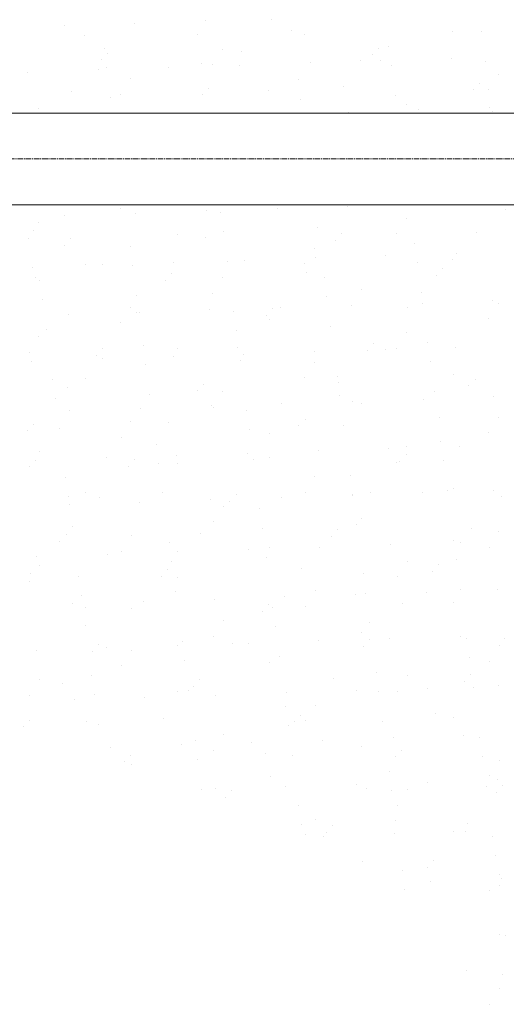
# Model space of a CAD drawing. Header units: centimetres. Extents: x 88729 to 133553, y -16225 to 14174.
# Tile 48 of 106: x 93556 to 93688, y -13804 to -13535. Entities that reach past the tile are written whole.
import ezdxf
from ezdxf.enums import TextEntityAlignment as Align

# ---------------------------------------------------------------- set-up
doc = ezdxf.new("R2010")
doc.units = ezdxf.units.CM
doc.linetypes.add('CENTER2', pattern=[1.125, 0.75, -0.125, 0.125, -0.125])
for name, color, linetype in [('A-OS', 252, 'CENTER2'), ('A-SCIANY', 252, 'Continuous'), ('E_PODKLAD', 7, 'Continuous'), ('mat', 252, 'Continuous'), ('R-MET-IWE', 252, 'Continuous')]:
    doc.layers.add(name, color=color, linetype=linetype)
doc.styles.get("Standard").update_dxf_attribs({"font": 'txt.shx'})

# ---------------------------------------------------------------- blocks, each defined once
blk = doc.blocks.new('A$Ce817dbbb')
at = {"layer": 'A-OS', "color": 252, "lineweight": 9, "ltscale": 2}
blk.add_line((-2558.23, -24038.77), (3298.95, -24038.77), dxfattribs=at)
at = {"layer": 'A-SCIANY', "color": 252, "lineweight": 9, "ltscale": 3}
for p, q in [((1784.1, -24026.27), (2469.1, -24026.27)), ((1966.6, -24051.27), (2444.1, -24051.27))]:
    blk.add_line(p, q, dxfattribs=at)
at = {"layer": 'mat', "color": 252, "lineweight": 9}
for p, q in [((2204.55, -24001.14), (2204.55, -24001.14)), ((2222.42, -24000.83), (2222.42, -24000.83)), ((2166.02, -24002.4), (2166.02, -24002.4)), ((2185.29, -24001.77), (2185.29, -24001.77)), ((2228.06, -24003.66), (2228.06, -24003.66)), ((2171.64, -24005.17), (2171.64, -24005.17)), ((2202.32, -24004.75), (2202.32, -24004.75)), ((2231.45, -24004.97), (2231.45, -24004.97)), ((2271.86, -24004), (2271.86, -24004)), ((2279.89, -24004.01), (2279.89, -24004.01)), ((2176.95, -24008.77), (2176.95, -24008.77)), ((2209.1, -24008.83), (2209.1, -24008.83)), ((2251.67, -24008.56), (2251.67, -24008.56)), ((2254.53, -24008.03), (2254.53, -24008.03)), ((2176.08, -24011.76), (2176.08, -24011.76)), ((2177.77, -24009.92), (2177.77, -24009.92)), ((2214.45, -24009.53), (2214.45, -24009.53)), ((2249.98, -24010.4), (2249.98, -24010.4)), ((2252.34, -24011.94), (2252.34, -24011.94)), ((2271.61, -24011.31), (2271.61, -24011.31)), ((2175.27, -24014.46), (2175.27, -24014.46)), ((2177.64, -24013.97), (2177.64, -24013.97)), ((2194.54, -24013.83), (2194.54, -24013.83)), ((2203.39, -24012.88), (2203.39, -24012.88)), ((2206.41, -24013.05), (2206.41, -24013.05)), ((2213.81, -24013.2), (2213.81, -24013.2)), ((2233.07, -24012.57), (2233.07, -24012.57)), ((2246.82, -24012.08), (2246.82, -24012.08)), ((2255.21, -24013.23), (2255.21, -24013.23)), ((2280.96, -24012.14), (2280.96, -24012.14)), ((2156, -24015.09), (2156, -24015.09)), ((2184.06, -24016.91), (2184.06, -24016.91)), ((2229.85, -24017.25), (2229.85, -24017.25)), ((2284.28, -24015.75), (2284.28, -24015.75)), ((2205.33, -24019.49), (2205.33, -24019.49)), ((2242.01, -24019.1), (2242.01, -24019.1)), ((2277.54, -24019.96), (2277.54, -24019.96)), ((2279.23, -24018.12), (2279.23, -24018.12)), ((2281.59, -24019.96), (2281.59, -24019.96)), ((2168.11, -24020.46), (2168.11, -24020.46)), ((2178.71, -24022.1), (2178.71, -24022.1)), ((2181.37, -24021.13), (2181.37, -24021.13)), ((2203.64, -24021.33), (2203.64, -24021.33)), ((2221.78, -24020.15), (2221.78, -24020.15)), ((2230.54, -24022.45), (2230.54, -24022.45)), ((2256.29, -24021.36), (2256.29, -24021.36)), ((2159.02, -24024.99), (2159.02, -24024.99)), ((2259.24, -24023.82), (2259.24, -24023.82)), ((2281.96, -24024.8), (2281.96, -24024.8)), ((2243.42, -24026.06), (2243.42, -24026.06)), ((2262.69, -24025.43), (2262.69, -24025.43)), ((2282.75, -24025.72), (2282.75, -24025.72)), ((2212.42, -24051.39), (2212.42, -24051.39)), ((2221.84, -24051.3), (2221.84, -24051.3)), ((2243.3, -24051.64), (2243.3, -24051.64)), ((2166.23, -24054.16), (2166.23, -24054.16)), ((2181.43, -24052.27), (2181.43, -24052.27)), ((2185.5, -24053.53), (2185.5, -24053.53)), ((2204.76, -24052.9), (2204.76, -24052.9)), ((2208.72, -24053.38), (2208.72, -24053.38)), ((2224.03, -24052.27), (2224.03, -24052.27)), ((2286.29, -24052.64), (2286.29, -24052.64)), ((2159.07, -24056.13), (2159.07, -24056.13)), ((2235.15, -24057.5), (2235.15, -24057.5)), ((2259.29, -24054.96), (2259.29, -24054.96)), ((2157.57, -24058.24), (2157.57, -24058.24)), ((2196.8, -24059.37), (2196.8, -24059.37)), ((2204.45, -24060.09), (2204.45, -24060.09)), ((2209.4, -24058.59), (2209.4, -24058.59)), ((2241.67, -24059.11), (2241.67, -24059.11)), ((2256.61, -24059.18), (2256.61, -24059.18)), ((2278.34, -24058.72), (2278.34, -24058.72)), ((2156.39, -24060.34), (2156.39, -24060.34)), ((2166.08, -24062.32), (2166.08, -24062.32)), ((2167.77, -24060.48), (2167.77, -24060.48)), ((2184.04, -24062.6), (2184.04, -24062.6)), ((2239.98, -24060.96), (2239.98, -24060.96)), ((2261.62, -24061.86), (2261.62, -24061.86)), ((2234.25, -24063.04), (2234.25, -24063.04)), ((2253.65, -24065.12), (2253.65, -24065.12)), ((2272.92, -24064.49), (2272.92, -24064.49)), ((2157.31, -24068.27), (2157.31, -24068.27)), ((2171.76, -24067.45), (2171.76, -24067.45)), ((2176.58, -24067.64), (2176.58, -24067.64)), ((2184.73, -24067.81), (2184.73, -24067.81)), ((2195.85, -24067.01), (2195.85, -24067.01)), ((2210.47, -24066.72), (2210.47, -24066.72)), ((2215.11, -24066.38), (2215.11, -24066.38)), ((2231.57, -24067.26), (2231.57, -24067.26)), ((2234.38, -24065.75), (2234.38, -24065.75)), ((2262.3, -24067.07), (2262.3, -24067.07)), ((2271.98, -24066.28), (2271.98, -24066.28)), ((2195.33, -24070.04), (2195.33, -24070.04)), ((2232.01, -24069.66), (2232.01, -24069.66)), ((2267.54, -24070.52), (2267.54, -24070.52)), ((2269.22, -24068.68), (2269.22, -24068.68)), ((2158.11, -24071.02), (2158.11, -24071.02)), ((2159.36, -24071.82), (2159.36, -24071.82)), ((2193.64, -24071.89), (2193.64, -24071.89)), ((2209.21, -24071.12), (2209.21, -24071.12)), ((2236.94, -24071.08), (2236.94, -24071.08)), ((2185.8, -24075.94), (2185.8, -24075.94)), ((2206.52, -24075.33), (2206.52, -24075.33)), ((2237.62, -24076.29), (2237.62, -24076.29)), ((2246.93, -24074.36), (2246.93, -24074.36)), ((2263.37, -24075.2), (2263.37, -24075.2)), ((2160.05, -24077.03), (2160.05, -24077.03)), ((2244.27, -24078.65), (2244.27, -24078.65)), ((2263.54, -24078.02), (2263.54, -24078.02)), ((2282.81, -24077.39), (2282.81, -24077.39)), ((2284.39, -24078.03), (2284.39, -24078.03)), ((2167.2, -24081.17), (2167.2, -24081.17)), ((2184.17, -24079.19), (2184.17, -24079.19)), ((2185.67, -24080.59), (2185.67, -24080.59)), ((2186.47, -24080.54), (2186.47, -24080.54)), ((2205.74, -24079.91), (2205.74, -24079.91)), ((2212.26, -24080.3), (2212.26, -24080.3)), ((2221.2, -24081.45), (2221.2, -24081.45)), ((2222.88, -24079.61), (2222.88, -24079.61)), ((2225.01, -24079.28), (2225.01, -24079.28)), ((2259.56, -24079.22), (2259.56, -24079.22)), ((2181.48, -24083.41), (2181.48, -24083.41)), ((2221.89, -24082.44), (2221.89, -24082.44)), ((2238.69, -24084.42), (2238.69, -24084.42)), ((2281.7, -24082.25), (2281.7, -24082.25)), ((2161.12, -24085.16), (2161.12, -24085.16)), ((2212.95, -24085.51), (2212.95, -24085.51)), ((2259.35, -24086.1), (2259.35, -24086.1)), ((2159.13, -24087.27), (2159.13, -24087.27)), ((2187.58, -24089.52), (2187.58, -24089.52)), ((2250.44, -24089.17), (2250.44, -24089.17)), ((2265.16, -24088.78), (2265.16, -24088.78)), ((2156.44, -24091.49), (2156.44, -24091.49)), ((2174.86, -24092.38), (2174.86, -24092.38)), ((2176.55, -24090.54), (2176.55, -24090.54)), ((2196.85, -24090.51), (2196.85, -24090.51)), ((2213.22, -24090.15), (2213.22, -24090.15)), ((2214.99, -24091.97), (2214.99, -24091.97)), ((2234.26, -24091.34), (2234.26, -24091.34)), ((2248.75, -24091.02), (2248.75, -24091.02)), ((2253.53, -24090.71), (2253.53, -24090.71)), ((2256.66, -24090.32), (2256.66, -24090.32)), ((2272.8, -24090.08), (2272.8, -24090.08)), ((2157.19, -24093.86), (2157.19, -24093.86)), ((2176.45, -24093.23), (2176.45, -24093.23)), ((2188.27, -24094.73), (2188.27, -24094.73)), ((2195.72, -24092.6), (2195.72, -24092.6)), ((2214.02, -24093.64), (2214.02, -24093.64)), ((2234.31, -24094.18), (2234.31, -24094.18)), ((2265.85, -24093.98), (2265.85, -24093.98)), ((2272.03, -24097.43), (2272.03, -24097.43)), ((2162.91, -24098.74), (2162.91, -24098.74)), ((2171.81, -24098.59), (2171.81, -24098.59)), ((2204.1, -24100.11), (2204.1, -24100.11)), ((2231.62, -24098.4), (2231.62, -24098.4)), ((2240.48, -24098), (2240.48, -24098)), ((2240.78, -24099.72), (2240.78, -24099.72)), ((2278, -24098.74), (2278, -24098.74)), ((2166.88, -24101.08), (2166.88, -24101.08)), ((2189.34, -24102.86), (2189.34, -24102.86)), ((2202.41, -24101.95), (2202.41, -24101.95)), ((2209.27, -24102.26), (2209.27, -24102.26)), ((2241.17, -24103.2), (2241.17, -24103.2)), ((2266.92, -24102.11), (2266.92, -24102.11)), ((2276.31, -24100.58), (2276.31, -24100.58)), ((2163.59, -24103.95), (2163.59, -24103.95)), ((2225.34, -24105.45), (2225.34, -24105.45)), ((2244.61, -24104.82), (2244.61, -24104.82)), ((2246.99, -24105.5), (2246.99, -24105.5)), ((2263.88, -24104.19), (2263.88, -24104.19)), ((2283.14, -24103.56), (2283.14, -24103.56)), ((2167.54, -24107.34), (2167.54, -24107.34)), ((2186.8, -24106.71), (2186.8, -24106.71)), ((2206.07, -24106.08), (2206.07, -24106.08)), ((2206.58, -24106.47), (2206.58, -24106.47)), ((2215.81, -24107.22), (2215.81, -24107.22)), ((2157.76, -24111.04), (2157.76, -24111.04)), ((2184.23, -24110.33), (2184.23, -24110.33)), ((2194.44, -24110.65), (2194.44, -24110.65)), ((2231.66, -24109.67), (2231.66, -24109.67)), ((2268.34, -24109.28), (2268.34, -24109.28)), ((2284.45, -24109.17), (2284.45, -24109.17)), ((2156.07, -24112.88), (2156.07, -24112.88)), ((2164.66, -24112.08), (2164.66, -24112.08)), ((2216.49, -24112.42), (2216.49, -24112.42)), ((2221.95, -24113.58), (2221.95, -24113.58)), ((2229.97, -24111.51), (2229.97, -24111.51)), ((2242.24, -24111.33), (2242.24, -24111.33)), ((2281.76, -24113.39), (2281.76, -24113.39)), ((2181.54, -24114.55), (2181.54, -24114.55)), ((2191.13, -24116.44), (2191.13, -24116.44)), ((2268.7, -24115.7), (2268.7, -24115.7)), ((2159.19, -24118.41), (2159.19, -24118.41)), ((2215.96, -24118.97), (2215.96, -24118.97)), ((2235.23, -24118.34), (2235.23, -24118.34)), ((2254.5, -24117.71), (2254.5, -24117.71)), ((2259.22, -24119.24), (2259.22, -24119.24)), ((2259.41, -24117.25), (2259.41, -24117.25)), ((2273.77, -24117.08), (2273.77, -24117.08)), ((2158.16, -24120.86), (2158.16, -24120.86)), ((2177.43, -24120.23), (2177.43, -24120.23)), ((2185.32, -24120.6), (2185.32, -24120.6)), ((2191.81, -24121.64), (2191.81, -24121.64)), ((2196.7, -24119.6), (2196.7, -24119.6)), ((2196.91, -24121.66), (2196.91, -24121.66)), ((2217.56, -24120.55), (2217.56, -24120.55)), ((2222, -24120.21), (2222, -24120.21)), ((2256.72, -24121.46), (2256.72, -24121.46)), ((2257.53, -24121.08), (2257.53, -24121.08)), ((2269.39, -24120.9), (2269.39, -24120.9)), ((2156.5, -24122.63), (2156.5, -24122.63)), ((2183.63, -24122.44), (2183.63, -24122.44)), ((2166.45, -24125.66), (2166.45, -24125.66)), ((2234.36, -24125.32), (2234.36, -24125.32)), ((2244.03, -24124.92), (2244.03, -24124.92)), ((2171.87, -24129.73), (2171.87, -24129.73)), ((2192.88, -24129.77), (2192.88, -24129.77)), ((2231.68, -24129.54), (2231.68, -24129.54)), ((2249.56, -24129.78), (2249.56, -24129.78)), ((2263.75, -24129.77), (2263.75, -24129.77)), ((2270.46, -24129.03), (2270.46, -24129.03)), ((2272.09, -24128.57), (2272.09, -24128.57)), ((2283.02, -24129.14), (2283.02, -24129.14)), ((2167.14, -24130.86), (2167.14, -24130.86)), ((2175.66, -24131.14), (2175.66, -24131.14)), ((2186.68, -24132.29), (2186.68, -24132.29)), ((2205.95, -24131.66), (2205.95, -24131.66)), ((2211.19, -24132.01), (2211.19, -24132.01)), ((2212.88, -24130.17), (2212.88, -24130.17)), ((2225.22, -24131.03), (2225.22, -24131.03)), ((2244.49, -24130.4), (2244.49, -24130.4)), ((2244.71, -24130.12), (2244.71, -24130.12)), ((2285.09, -24130.64), (2285.09, -24130.64)), ((2167.41, -24132.92), (2167.41, -24132.92)), ((2209.32, -24133.4), (2209.32, -24133.4)), ((2219.35, -24134.14), (2219.35, -24134.14)), ((2206.64, -24137.62), (2206.64, -24137.62)), ((2247.05, -24136.64), (2247.05, -24136.64)), ((2168.21, -24138.99), (2168.21, -24138.99)), ((2203.22, -24140.71), (2203.22, -24140.71)), ((2220.03, -24139.34), (2220.03, -24139.34)), ((2240.44, -24139.73), (2240.44, -24139.73)), ((2245.78, -24138.25), (2245.78, -24138.25)), ((2277.12, -24139.34), (2277.12, -24139.34)), ((2284.5, -24140.31), (2284.5, -24140.31)), ((2164.85, -24142.94), (2164.85, -24142.94)), ((2166.54, -24141.1), (2166.54, -24141.1)), ((2184.28, -24141.47), (2184.28, -24141.47)), ((2194.67, -24143.36), (2194.67, -24143.36)), ((2238.75, -24141.57), (2238.75, -24141.57)), ((2272.25, -24142.62), (2272.25, -24142.62)), ((2274.1, -24143.26), (2274.1, -24143.26)), ((2181.6, -24145.69), (2181.6, -24145.69)), ((2197.03, -24145.78), (2197.03, -24145.78)), ((2216.3, -24145.15), (2216.3, -24145.15)), ((2222.01, -24144.72), (2222.01, -24144.72)), ((2235.57, -24144.52), (2235.57, -24144.52)), ((2254.83, -24143.89), (2254.83, -24143.89)), ((2281.82, -24144.53), (2281.82, -24144.53)), ((2158.49, -24147.04), (2158.49, -24147.04)), ((2177.76, -24146.41), (2177.76, -24146.41)), ((2195.36, -24148.56), (2195.36, -24148.56)), ((2221.1, -24147.47), (2221.1, -24147.47)), ((2259.46, -24148.39), (2259.46, -24148.39)), ((2272.93, -24147.82), (2272.93, -24147.82)), ((2159.24, -24149.55), (2159.24, -24149.55)), ((2194.1, -24150.66), (2194.1, -24150.66)), ((2230.78, -24150.27), (2230.78, -24150.27)), ((2266.31, -24151.14), (2266.31, -24151.14)), ((2268, -24149.3), (2268, -24149.3)), ((2156.56, -24153.77), (2156.56, -24153.77)), ((2156.88, -24151.64), (2156.88, -24151.64)), ((2169.99, -24152.58), (2169.99, -24152.58)), ((2192.41, -24152.51), (2192.41, -24152.51)), ((2196.97, -24152.8), (2196.97, -24152.8)), ((2247.57, -24151.83), (2247.57, -24151.83)), ((2256.78, -24152.6), (2256.78, -24152.6)), ((2196.43, -24156.69), (2196.43, -24156.69)), ((2234.42, -24156.46), (2234.42, -24156.46)), ((2264.73, -24156.78), (2264.73, -24156.78)), ((2274, -24155.95), (2274, -24155.95)), ((2283.99, -24156.15), (2283.99, -24156.15)), ((2170.68, -24157.78), (2170.68, -24157.78)), ((2187.65, -24159.3), (2187.65, -24159.3)), ((2206.92, -24158.67), (2206.92, -24158.67)), ((2226.19, -24158.04), (2226.19, -24158.04)), ((2245.46, -24157.41), (2245.46, -24157.41)), ((2248.26, -24157.04), (2248.26, -24157.04)), ((2168.39, -24159.93), (2168.39, -24159.93)), ((2171.92, -24160.87), (2171.92, -24160.87)), ((2184.44, -24161.21), (2184.44, -24161.21)), ((2219.97, -24162.07), (2219.97, -24162.07)), ((2221.66, -24160.23), (2221.66, -24160.23)), ((2222.89, -24161.05), (2222.89, -24161.05)), ((2231.73, -24160.68), (2231.73, -24160.68)), ((2258.34, -24159.84), (2258.34, -24159.84)), ((2272.15, -24159.71), (2272.15, -24159.71)), ((2209.38, -24164.54), (2209.38, -24164.54)), ((2171.75, -24165.91), (2171.75, -24165.91)), ((2223.58, -24166.26), (2223.58, -24166.26)), ((2249.33, -24165.17), (2249.33, -24165.17)), ((2198.22, -24170.27), (2198.22, -24170.27)), ((2206.69, -24168.76), (2206.69, -24168.76)), ((2235.44, -24170.1), (2235.44, -24170.1)), ((2247.1, -24167.79), (2247.1, -24167.79)), ((2249.21, -24169.79), (2249.21, -24169.79)), ((2254.71, -24169.47), (2254.71, -24169.47)), ((2273.98, -24168.84), (2273.98, -24168.84)), ((2275.79, -24169.53), (2275.79, -24169.53)), ((2285.89, -24169.4), (2285.89, -24169.4)), ((2158.37, -24172.62), (2158.37, -24172.62)), ((2175.32, -24171.16), (2175.32, -24171.16)), ((2177.64, -24171.99), (2177.64, -24171.99)), ((2184.34, -24172.62), (2184.34, -24172.62)), ((2196.91, -24171.36), (2196.91, -24171.36)), ((2212, -24170.77), (2212, -24170.77)), ((2216.18, -24170.73), (2216.18, -24170.73)), ((2247.53, -24171.64), (2247.53, -24171.64)), ((2284.56, -24171.45), (2284.56, -24171.45)), ((2173.63, -24173), (2173.63, -24173)), ((2198.9, -24175.48), (2198.9, -24175.48)), ((2224.65, -24174.39), (2224.65, -24174.39)), ((2276.48, -24174.74), (2276.48, -24174.74)), ((2181.65, -24176.83), (2181.65, -24176.83)), ((2222.06, -24175.86), (2222.06, -24175.86)), ((2281.87, -24175.67), (2281.87, -24175.67)), ((2159.3, -24180.69), (2159.3, -24180.69)), ((2173.54, -24179.49), (2173.54, -24179.49)), ((2202.88, -24180.72), (2202.88, -24180.72)), ((2239.55, -24180.34), (2239.55, -24180.34)), ((2251.11, -24178.75), (2251.11, -24178.75)), ((2259.52, -24179.53), (2259.52, -24179.53)), ((2276.77, -24179.36), (2276.77, -24179.36)), ((2165.66, -24181.7), (2165.66, -24181.7)), ((2199.97, -24183.61), (2199.97, -24183.61)), ((2201.19, -24182.57), (2201.19, -24182.57)), ((2245.79, -24183.59), (2245.79, -24183.59)), ((2265.06, -24182.96), (2265.06, -24182.96)), ((2275.08, -24181.2), (2275.08, -24181.2)), ((2277.55, -24182.87), (2277.55, -24182.87)), ((2284.33, -24182.33), (2284.33, -24182.33)), ((2156.61, -24184.91), (2156.61, -24184.91)), ((2168.72, -24186.11), (2168.72, -24186.11)), ((2174.22, -24184.7), (2174.22, -24184.7)), ((2187.99, -24185.48), (2187.99, -24185.48)), ((2197.02, -24183.94), (2197.02, -24183.94)), ((2207.26, -24184.85), (2207.26, -24184.85)), ((2226.52, -24184.22), (2226.52, -24184.22)), ((2251.8, -24183.96), (2251.8, -24183.96)), ((2256.83, -24183.75), (2256.83, -24183.75)), ((2226.44, -24187.97), (2226.44, -24187.97)), ((2234.48, -24187.61), (2234.48, -24187.61)), ((2156.54, -24191.66), (2156.54, -24191.66)), ((2193.21, -24191.27), (2193.21, -24191.27)), ((2230.43, -24190.29), (2230.43, -24190.29)), ((2267.11, -24189.9), (2267.11, -24189.9)), ((2272.2, -24190.85), (2272.2, -24190.85)), ((2154.85, -24193.5), (2154.85, -24193.5)), ((2171.98, -24192.01), (2171.98, -24192.01)), ((2175.29, -24192.83), (2175.29, -24192.83)), ((2227.12, -24193.18), (2227.12, -24193.18)), ((2228.74, -24192.13), (2228.74, -24192.13)), ((2231.79, -24191.82), (2231.79, -24191.82)), ((2252.87, -24192.09), (2252.87, -24192.09)), ((2209.44, -24195.68), (2209.44, -24195.68)), ((2255.68, -24196.48), (2255.68, -24196.48)), ((2274.95, -24195.85), (2274.95, -24195.85)), ((2279.34, -24196.45), (2279.34, -24196.45)), ((2178.61, -24199), (2178.61, -24199)), ((2197.88, -24198.37), (2197.88, -24198.37)), ((2201.76, -24197.19), (2201.76, -24197.19)), ((2217.15, -24197.74), (2217.15, -24197.74)), ((2236.42, -24197.11), (2236.42, -24197.11)), ((2247.16, -24198.93), (2247.16, -24198.93)), ((2184.09, -24201.22), (2184.09, -24201.22)), ((2202.44, -24202.4), (2202.44, -24202.4)), ((2206.75, -24199.9), (2206.75, -24199.9)), ((2220.77, -24200.83), (2220.77, -24200.83)), ((2228.19, -24201.31), (2228.19, -24201.31)), ((2256.3, -24201.7), (2256.3, -24201.7)), ((2257.99, -24199.85), (2257.99, -24199.85)), ((2280.02, -24201.66), (2280.02, -24201.66)), ((2182.4, -24203.06), (2182.4, -24203.06)), ((2184.4, -24203.76), (2184.4, -24203.76)), ((2284.62, -24202.59), (2284.62, -24202.59)), ((2222.12, -24207), (2222.12, -24207)), ((2254.66, -24205.67), (2254.66, -24205.67)), ((2281.93, -24206.81), (2281.93, -24206.81)), ((2207.13, -24210.43), (2207.13, -24210.43)), ((2226.4, -24209.8), (2226.4, -24209.8)), ((2245.67, -24209.17), (2245.67, -24209.17)), ((2248.33, -24210.4), (2248.33, -24210.4)), ((2264.94, -24208.54), (2264.94, -24208.54)), ((2281.09, -24209.79), (2281.09, -24209.79)), ((2284.21, -24207.91), (2284.21, -24207.91)), ((2285.55, -24209.42), (2285.55, -24209.42)), ((2203.51, -24210.53), (2203.51, -24210.53)), ((2209.96, -24212.63), (2209.96, -24212.63)), ((2211.65, -24210.79), (2211.65, -24210.79)), ((2255.34, -24210.88), (2255.34, -24210.88)), ((2259.58, -24210.67), (2259.58, -24210.67)), ((2283.86, -24211.26), (2283.86, -24211.26)), ((2229.98, -24214.89), (2229.98, -24214.89)), ((2256.89, -24214.89), (2256.89, -24214.89)), ((2230.67, -24220.1), (2230.67, -24220.1)), ((2234.53, -24218.75), (2234.53, -24218.75)), ((2239.21, -24220.35), (2239.21, -24220.35)), ((2256.41, -24219.01), (2256.41, -24219.01)), ((2275.89, -24219.96), (2275.89, -24219.96)), ((2231.85, -24222.96), (2231.85, -24222.96)), ((2236.75, -24223.29), (2236.75, -24223.29)), ((2237.52, -24222.19), (2237.52, -24222.19)), ((2256.02, -24222.66), (2256.02, -24222.66)), ((2272.26, -24221.99), (2272.26, -24221.99)), ((2275.29, -24222.03), (2275.29, -24222.03)), ((2282.88, -24223.37), (2282.88, -24223.37)), ((2283.56, -24228.57), (2283.56, -24228.57)), ((2247.22, -24230.07), (2247.22, -24230.07)), ((2265.08, -24231.76), (2265.08, -24231.76)), ((2266.77, -24229.92), (2266.77, -24229.92)), ((2258.2, -24232.59), (2258.2, -24232.59)), ((2284.67, -24233.74), (2284.67, -24233.74)), ((2265.91, -24235.55), (2265.91, -24235.55)), ((2284.64, -24236.7), (2284.64, -24236.7)), ((2285.18, -24234.92), (2285.18, -24234.92)), ((2258.89, -24237.79), (2258.89, -24237.79)), ((2281.99, -24237.95), (2281.99, -24237.95)), ((2284.67, -24250.02), (2284.67, -24250.02)), ((2286.42, -24250.29), (2286.42, -24250.29)), ((2275.55, -24259.98), (2275.55, -24259.98)), ((2285.51, -24261.09), (2285.51, -24261.09)), ((2284.73, -24264.88), (2284.73, -24264.88)), ((2282.04, -24269.09), (2282.04, -24269.09))]:
    blk.add_line(p, q, dxfattribs=at)
at = {"layer": 'R-MET-IWE', "color": 252, "lineweight": 9, "width": 0.75}
for tag, rotation, p in [('0-', 90, (-1139.05, -4143.61)), ('0-', 90, (-1113.05, -4143.61)), ('0-', 90, (-1087.05, -4143.61)), ('2-', 90, (-796.05, -4143.61)), ('2-', 90, (-505.05, -4143.61)), ('0-', 90, (-480.05, -4143.61)), ('0-', 90, (-456.05, -4143.61)), ('2-', 90, (-166.05, -4143.61)), ('2-', 90, (-625.66, -4833.61)), ('2-', 90, (-599.66, -4833.61)), ('2-', 90, (-573.66, -4833.61)), ('0-', 180, (-2169.64, -4848.47)), ('0-', 180, (-2169.64, -4873.47)), ('0-', 180, (-2169.64, -4899.47)), ('-2', 90, (-1661.47, -4961.65)), ('-2', 90, (-1636.47, -4961.65)), ('0-', 270, (-1489.78, -4968.06)), ('0-', 270, (-1464.78, -4968.06)), ('0-', 270, (-1439.78, -4968.06)), ('0-', 270, (-1364.78, -4968.06)), ('0-', 270, (-1339.78, -4968.06)), ('0-', 270, (-1314.78, -4968.06)), ('0-', 270, (328.22, -4968.06)), ('0-', 270, (354.22, -4968.06)), ('0-', 270, (1256.22, -4968.06)), ('0-', 270, (1282.22, -4968.06)), ('0-', 90, (-513.05, -5496.61)), ('0-', 90, (-487.05, -5496.61)), ('K.S.-', 90, (-487.05, -5766.11)), ('0-', 90, (-513.05, -5766.11)), ('1-', 90, (-539.05, -6114.61)), ('0-', 90, (-513.05, -6114.61)), ('0-', 90, (-487.05, -6114.61)), ('0-', 90, (301.95, -6545.61)), ('0-', 90, (327.95, -6545.61)), ('0-', 90, (353.95, -6545.61)), ('0-', 90, (416.11, -6545.61)), ('0-', 90, (1255.95, -6545.61)), ('0-', 90, (1281.95, -6545.61)), ('1-', 90, (2382.95, -6845.61)), ('1-', 90, (2408.95, -6845.61)), ('1-', 90, (2434.95, -6845.61)), ('1-', 90, (2827.95, -6845.61)), ('1-', 90, (2853.95, -6845.61)), ('1-', 90, (2879.95, -6845.61)), ('<-2', 90, (-910.64, -10482.41)), ('2->', 90, (-718.15, -10854.38)), ('2->', 90, (-692.15, -10854.38)), ('2->', 90, (-744.15, -10870.8)), ('-0', 90, (-186.09, -12450.12)), ('1-', 90, (2264.47, -12866.38)), ('1-', 90, (2290.47, -12866.38)), ('1-', 90, (2316.47, -12866.38)), ('1-', 90, (2709.47, -12866.38)), ('1-', 90, (2735.47, -12866.38)), ('1-', 90, (2761.47, -12866.38)), ('<-KL', 90, (-700.01, -16780.91)), ('-0', 90, (-179.94, -18957.53)), ('0->', 90, (-1257.53, -23179.05)), ('0->', 90, (-1231.53, -23179.05)), ('0->', 90, (-1205.53, -23179.05)), ('0->', 90, (-600.53, -23179.05)), ('0->', 90, (-574.53, -23179.05)), ('0->', 90, (-1692.53, -24074.05)), ('0->', 90, (-1666.53, -24074.05)), ('0->', 90, (-1640.53, -24074.05)), ('0->', 90, (-1486.53, -24074.05)), ('0->', 90, (-1460.53, -24074.05)), ('0->', 90, (-1434.53, -24074.05)), ('<-0', 90, (-499.82, -24383.56)), ('<-0', 90, (-298.11, -24383.56)), ('<-0', 180, (-587.12, -25088.86)), ('<-0', 270, (-496.63, -25202.68)), ('<-0', 180, (-1353.25, -25419.36)), ('<-0', 180, (-1187.25, -25444.1)), ('<-0', 90, (-179.61, -25454.22)), ('<-0', 90, (-69.59, -26375.36)), ('<-0', 90, (-43.59, -26375.36))]:
    blk.add_attdef(tag, text='', height=17, rotation=rotation, dxfattribs=at).set_placement(p, align=Align.MIDDLE)
for tag, p in [('2-', (1424.81, -4179.2)), ('2-', (1424.81, -4205.2)), ('K.S.-', (-76.89, -4264.2)), ('KL-', (-613.13, -4292.18)), ('1-', (-613.13, -4312.18)), ('1-', (-613.13, -4332.18)), ('K.S.-', (1414.13, -4333.66)), ('0-', (-70.19, -4341.2)), ('0-', (469.81, -4341.2)), ('1-', (-613.13, -4352.18)), ('0-', (1424.81, -4361.2)), ('0-', (-70.19, -4367.2)), ('1-', (469.81, -4367.2)), ('0-', (1099.81, -4368.2)), ('2-', (1424.81, -4387.2)), ('1-', (-70.19, -4393.2)), ('1-', (469.81, -4393.2)), ('1-', (1099.81, -4394.2)), ('2-', (1424.81, -4413.2)), ('2-', (-70.19, -4419.2)), ('2-', (1099.81, -4420.2)), ('K.S.-', (-76.89, -4445.2)), ('2-', (469.81, -4444.2)), ('2-', (1099.81, -4446.2)), ('2-', (469.81, -4470.2)), ('2-', (-825.19, -4496.2)), ('2-', (-825.19, -4522.2)), ('2-', (-70.19, -4574.2)), ('2-', (-70.19, -4600.2)), ('K.S.-', (1089.13, -4600.66)), ('2-', (1099.81, -4653.2)), ('2-', (-70.19, -4669.2)), ('2-', (1099.81, -4679.2)), ('-1', (1806.78, -4690.78)), ('1-', (-70.19, -4695.2)), ('2-', (1099.81, -4705.2)), ('-1', (1806.78, -4716.3)), ('K.S.-', (-73.2, -4721.2)), ('-1', (1806.78, -4743.07)), ('FR-', (-70.19, -4747.2)), ('0-', (-1066.19, -6382.7)), ('0-', (-1066.19, -6408.7)), ('2-', (1729.81, -6586.2)), ('2-', (1729.81, -6612.2)), ('2-', (1729.81, -6638.2)), ('2-', (1729.81, -6664.2)), ('K.S.-', (469.81, -6788.2)), ('1-', (-962.19, -6915.2)), ('1-', (-460.19, -6923.2)), ('1-', (469.81, -6923.2)), ('2-', (1729.81, -6923.2)), ('1-', (-460.19, -6949.2)), ('1-', (469.81, -6949.2)), ('2-', (1729.81, -6949.2)), ('K.S.-', (2901.81, -6960.2)), ('2-', (1729.81, -6975.2)), ('2-', (1729.81, -7001.2)), ('2-', (-460.19, -7026.2)), ('0-', (469.81, -7026.2)), ('2-', (-460.19, -7052.2)), ('0-', (469.81, -7052.2)), ('2-', (-460.19, -7078.2)), ('2-', (469.81, -7078.2)), ('1-', (2901.81, -7088.2)), ('2-', (469.81, -7104.2)), ('1-', (2901.81, -7114.2)), ('0-', (1729.81, -7131.2)), ('2-', (-460.19, -7141.2)), ('0-', (1729.81, -7157.2)), ('2-', (-460.19, -7167.2)), ('2-', (469.81, -7181.2)), ('2-', (1729.81, -7183.2)), ('0-', (-460.19, -7193.2)), ('2-', (469.81, -7207.2)), ('2-', (1729.81, -7209.2)), ('K.S.-', (-470.87, -7217.66)), ('2-', (469.81, -7233.2)), ('2-', (1729.81, -7235.2)), ('1-', (-460.19, -7245.2)), ('2-', (469.81, -7259.2)), ('2-', (1729.81, -7261.2)), ('2-', (1729.81, -7287.2)), ('2-', (-460.19, -7297.2)), ('2->', (-943.67, -10542.97)), ('-1', (1688.29, -10711.55)), ('-1', (1688.29, -10737.55)), ('-1', (1688.29, -10763.55)), ('<-2', (1685.55, -12605.39)), ('2->', (1611.33, -12636.47)), ('2->', (1611.33, -12658.97)), ('2->', (1590.77, -12684.97)), ('K.S.-', (2783.33, -12980.97)), ('2->', (-578.67, -13046.97)), ('2->', (-578.67, -13072.97)), ('<-2', (-476.88, -13105.94)), ('1-', (2783.33, -13108.97)), ('1-', (2783.33, -13134.97)), ('<-1', (-610.79, -16857.83)), ('<-1', (-610.79, -16877.83)), ('<-1', (1688.29, -17218.96)), ('<-1', (1688.29, -17244.96)), ('<-1', (1688.29, -17270.96)), ('<-1', (-478.91, -18553.43)), ('<-0', (-2287.98, -23879.57)), ('<-0', (-2287.98, -23905.57)), ('<-0', (-2287.98, -23931.57)), ('<-0', (-343.08, -24738.18)), ('<-0', (-478.91, -25059.68))]:
    blk.add_attdef(tag, text='', height=17, dxfattribs=at).set_placement(p, align=Align.MIDDLE)

msp = doc.modelspace()

# ---------------------------------------------------------------- block references
at = {"layer": 'E_PODKLAD'}
msp.add_blockref('A$Ce817dbbb', (91401.87, 10465.39), dxfattribs=at)

doc.saveas('drawing.dxf')
